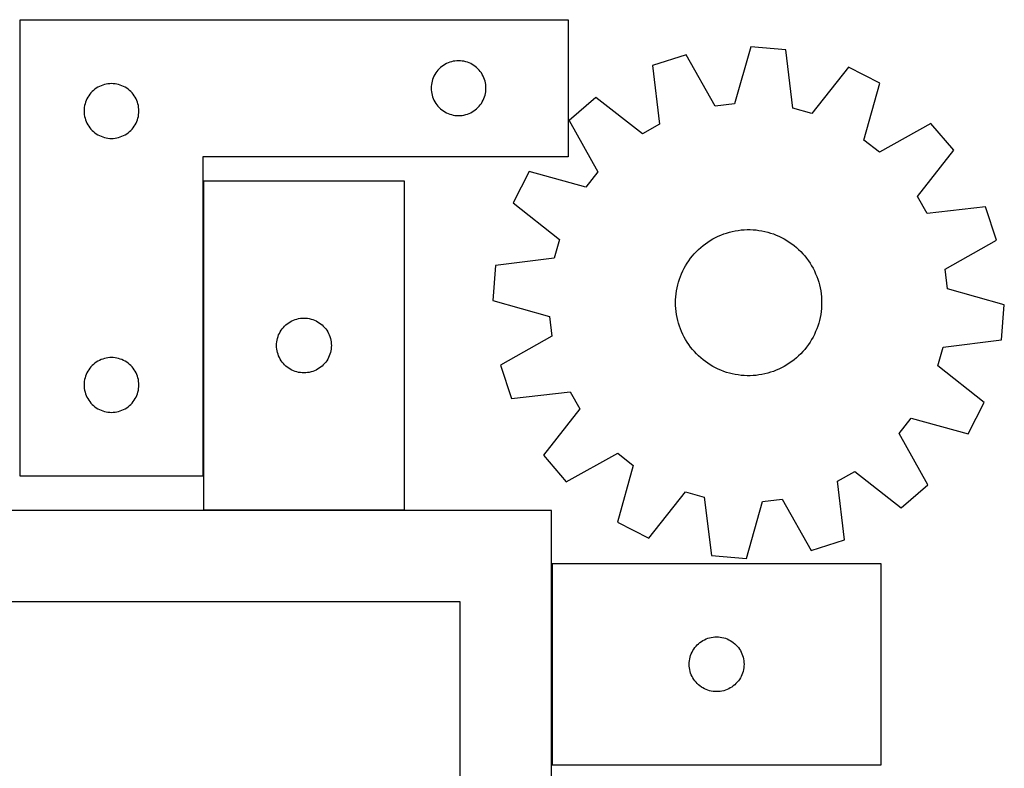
# Model space of a CAD drawing. Header units: millimetres. Extents: x 7 to 1243, y 7 to 2493.
# Tile 20 of 20: x 916 to 1240, y 2247 to 2493. Entities that reach past the tile are written whole.
import ezdxf

# ---------------------------------------------------------------- set-up
doc = ezdxf.new("R2010")
doc.units = ezdxf.units.MM
doc.layers.add('COMMON', color=5, linetype='CONTINUOUS', true_color=0x0000ff)
doc.layers.add('CUT', color=7, linetype='CONTINUOUS', true_color=0x000000)

msp = doc.modelspace()

# ---------------------------------------------------------------- linework, layer by layer
at = {"layer": 'COMMON'}
for p, q in [((916.434254, 2488.346599), (916.434254, 2342.981268)), ((1091.183738, 2314.226385), (1091.183738, 2248.226385))]:
    msp.add_line(p, q, dxfattribs=at)
at = {"layer": 'CUT'}
for p, q in [((916.534254, 2492.981268), (1096.534254, 2492.981268)), ((916.534254, 2342.981268), (916.534254, 2492.981268)), ((1096.534254, 2492.981268), (1096.534254, 2447.981268)), ((1156.480188, 2484.013058), (1151.184365, 2465.374478)), ((1167.982239, 2483.1252), (1156.480188, 2484.013058)), ((1135.248996, 2481.467855), (1124.282717, 2477.886485)), ((1144.800247, 2464.609148), (1135.248996, 2481.467855)), ((1170.354897, 2463.89468), (1167.982239, 2483.1252)), ((1054.600142, 2477.247826), (1054.170293, 2476.845229)), ((1055.055402, 2477.621448), (1054.600142, 2477.247826)), ((1055.534122, 2477.964495), (1055.055402, 2477.621448)), ((1056.034254, 2478.275497), (1055.534122, 2477.964495)), ((1056.553656, 2478.553123), (1056.034254, 2478.275497)), ((1057.090104, 2478.796184), (1056.553656, 2478.553123)), ((1057.641299, 2479.003639), (1057.090104, 2478.796184)), ((1058.204883, 2479.174601), (1057.641299, 2479.003639)), ((1058.778442, 2479.308336), (1058.204883, 2479.174601)), ((1059.359519, 2479.404272), (1058.778442, 2479.308336)), ((1059.945626, 2479.461998), (1059.359519, 2479.404272)), ((1060.534254, 2479.481268), (1059.945626, 2479.461998)), ((1061.122883, 2479.461998), (1060.534254, 2479.481268)), ((1061.70899, 2479.404272), (1061.122883, 2479.461998)), ((1062.290067, 2479.308336), (1061.70899, 2479.404272)), ((1062.863626, 2479.174601), (1062.290067, 2479.308336)), ((1063.42721, 2479.003639), (1062.863626, 2479.174601)), ((1063.978405, 2478.796184), (1063.42721, 2479.003639)), ((1064.514853, 2478.553123), (1063.978405, 2478.796184)), ((1065.034254, 2478.275497), (1064.514853, 2478.553123)), ((1065.534387, 2477.964495), (1065.034254, 2478.275497)), ((1066.013107, 2477.621448), (1065.534387, 2477.964495)), ((1066.468367, 2477.247826), (1066.013107, 2477.621448)), ((1066.898215, 2476.845229), (1066.468367, 2477.247826)), ((1124.282717, 2477.886485), (1126.522691, 2458.640058)), ((1188.571311, 2477.351836), (1176.545932, 2462.158657)), ((1198.858052, 2472.129918), (1188.571311, 2477.351836)), ((1052.4624, 2474.461866), (1052.219339, 2473.925419)), ((1052.740026, 2474.981268), (1052.4624, 2474.461866)), ((1053.051028, 2475.4814), (1052.740026, 2474.981268)), ((1053.394074, 2475.960121), (1053.051028, 2475.4814)), ((1053.767696, 2476.415381), (1053.394074, 2475.960121)), ((1054.170293, 2476.845229), (1053.767696, 2476.415381)), ((1067.300813, 2476.415381), (1066.898215, 2476.845229)), ((1067.674434, 2475.960121), (1067.300813, 2476.415381)), ((1068.017481, 2475.4814), (1067.674434, 2475.960121)), ((1068.328483, 2474.981268), (1068.017481, 2475.4814)), ((1068.606109, 2474.461866), (1068.328483, 2474.981268)), ((1068.84917, 2473.925419), (1068.606109, 2474.461866)), ((942.034254, 2470.775497), (941.534122, 2470.464495)), ((942.553656, 2471.053123), (942.034254, 2470.775497)), ((943.090104, 2471.296184), (942.553656, 2471.053123)), ((943.641299, 2471.503639), (943.090104, 2471.296184)), ((944.204883, 2471.674601), (943.641299, 2471.503639)), ((944.778442, 2471.808336), (944.204883, 2471.674601)), ((945.359519, 2471.904272), (944.778442, 2471.808336)), ((945.945626, 2471.961998), (945.359519, 2471.904272)), ((946.534254, 2471.981268), (945.945626, 2471.961998)), ((947.122883, 2471.961998), (946.534254, 2471.981268)), ((947.70899, 2471.904272), (947.122883, 2471.961998)), ((948.290067, 2471.808336), (947.70899, 2471.904272)), ((948.863626, 2471.674601), (948.290067, 2471.808336)), ((949.42721, 2471.503639), (948.863626, 2471.674601)), ((949.978405, 2471.296184), (949.42721, 2471.503639)), ((950.514853, 2471.053123), (949.978405, 2471.296184)), ((951.034254, 2470.775497), (950.514853, 2471.053123)), ((951.534387, 2470.464495), (951.034254, 2470.775497)), ((1051.553524, 2471.069896), (1051.534254, 2470.481268)), ((1051.611251, 2471.656004), (1051.553524, 2471.069896)), ((1051.707187, 2472.237081), (1051.611251, 2471.656004)), ((1051.840922, 2472.81064), (1051.707187, 2472.237081)), ((1052.011883, 2473.374223), (1051.840922, 2472.81064)), ((1052.219339, 2473.925419), (1052.011883, 2473.374223)), ((1069.056626, 2473.374223), (1068.84917, 2473.925419)), ((1069.227587, 2472.81064), (1069.056626, 2473.374223)), ((1069.361322, 2472.237081), (1069.227587, 2472.81064)), ((1069.457258, 2471.656004), (1069.361322, 2472.237081)), ((1069.514985, 2471.069896), (1069.457258, 2471.656004)), ((1069.534254, 2470.481268), (1069.514985, 2471.069896)), ((1193.690901, 2453.455256), (1198.858052, 2472.129918)), ((939.051028, 2467.9814), (938.740026, 2467.481268)), ((939.394074, 2468.460121), (939.051028, 2467.9814)), ((939.767696, 2468.915381), (939.394074, 2468.460121)), ((940.170293, 2469.345229), (939.767696, 2468.915381)), ((940.600142, 2469.747826), (940.170293, 2469.345229)), ((941.055402, 2470.121448), (940.600142, 2469.747826)), ((941.534122, 2470.464495), (941.055402, 2470.121448)), ((952.013107, 2470.121448), (951.534387, 2470.464495)), ((952.468367, 2469.747826), (952.013107, 2470.121448)), ((952.898215, 2469.345229), (952.468367, 2469.747826)), ((953.300813, 2468.915381), (952.898215, 2469.345229)), ((953.674434, 2468.460121), (953.300813, 2468.915381)), ((954.017481, 2467.9814), (953.674434, 2468.460121)), ((954.328483, 2467.481268), (954.017481, 2467.9814)), ((1051.534254, 2470.481268), (1051.553524, 2469.89264)), ((1051.553524, 2469.89264), (1051.611251, 2469.306532)), ((1051.611251, 2469.306532), (1051.707187, 2468.725455)), ((1051.707187, 2468.725455), (1051.840922, 2468.151897)), ((1051.840922, 2468.151897), (1052.011883, 2467.588313)), ((1052.011883, 2467.588313), (1052.219339, 2467.037117)), ((1068.84917, 2467.037117), (1069.056626, 2467.588313)), ((1069.056626, 2467.588313), (1069.227587, 2468.151897)), ((1069.227587, 2468.151897), (1069.361322, 2468.725455)), ((1069.361322, 2468.725455), (1069.457258, 2469.306532)), ((1069.457258, 2469.306532), (1069.514985, 2469.89264)), ((1069.514985, 2469.89264), (1069.534254, 2470.481268)), ((937.707187, 2464.737081), (937.611251, 2464.156004)), ((937.840922, 2465.31064), (937.707187, 2464.737081)), ((938.011883, 2465.874223), (937.840922, 2465.31064)), ((938.219339, 2466.425419), (938.011883, 2465.874223)), ((938.4624, 2466.961866), (938.219339, 2466.425419)), ((938.740026, 2467.481268), (938.4624, 2466.961866)), ((954.606109, 2466.961866), (954.328483, 2467.481268)), ((954.84917, 2466.425419), (954.606109, 2466.961866)), ((955.056626, 2465.874223), (954.84917, 2466.425419)), ((955.227587, 2465.31064), (955.056626, 2465.874223)), ((955.361322, 2464.737081), (955.227587, 2465.31064)), ((955.457258, 2464.156004), (955.361322, 2464.737081)), ((1052.219339, 2467.037117), (1052.4624, 2466.50067)), ((1052.4624, 2466.50067), (1052.740026, 2465.981268)), ((1052.740026, 2465.981268), (1053.051028, 2465.481136)), ((1053.051028, 2465.481136), (1053.394074, 2465.002415)), ((1053.394074, 2465.002415), (1053.767696, 2464.547156)), ((1053.767696, 2464.547156), (1054.170293, 2464.117307)), ((1066.898215, 2464.117307), (1067.300813, 2464.547156)), ((1067.300813, 2464.547156), (1067.674434, 2465.002415)), ((1067.674434, 2465.002415), (1068.017481, 2465.481136)), ((1068.017481, 2465.481136), (1068.328483, 2465.981268)), ((1068.328483, 2465.981268), (1068.606109, 2466.50067)), ((1068.606109, 2466.50067), (1068.84917, 2467.037117)), ((1105.64166, 2467.410197), (1096.880671, 2459.90483)), ((1120.917414, 2455.489889), (1105.64166, 2467.410197)), ((1151.184365, 2465.374478), (1144.800247, 2464.609148)), ((937.553524, 2463.569896), (937.534254, 2462.981268)), ((937.534254, 2462.981268), (937.553524, 2462.39264)), ((937.611251, 2464.156004), (937.553524, 2463.569896)), ((937.553524, 2462.39264), (937.611251, 2461.806532)), ((937.611251, 2461.806532), (937.707187, 2461.225455)), ((937.707187, 2461.225455), (937.840922, 2460.651897)), ((955.227587, 2460.651897), (955.361322, 2461.225455)), ((955.361322, 2461.225455), (955.457258, 2461.806532)), ((955.514985, 2463.569896), (955.457258, 2464.156004)), ((955.457258, 2461.806532), (955.514985, 2462.39264)), ((955.534254, 2462.981268), (955.514985, 2463.569896)), ((955.514985, 2462.39264), (955.534254, 2462.981268)), ((1054.170293, 2464.117307), (1054.600142, 2463.71471)), ((1054.600142, 2463.71471), (1055.055402, 2463.341088)), ((1055.055402, 2463.341088), (1055.534122, 2462.998042)), ((1055.534122, 2462.998042), (1056.034254, 2462.68704)), ((1056.034254, 2462.68704), (1056.553656, 2462.409413)), ((1056.553656, 2462.409413), (1057.090104, 2462.166352)), ((1057.090104, 2462.166352), (1057.641299, 2461.958897)), ((1057.641299, 2461.958897), (1058.204883, 2461.787936)), ((1058.204883, 2461.787936), (1058.778442, 2461.654201)), ((1058.778442, 2461.654201), (1059.359519, 2461.558264)), ((1059.359519, 2461.558264), (1059.945626, 2461.500538)), ((1059.945626, 2461.500538), (1060.534254, 2461.481268)), ((1060.534254, 2461.481268), (1061.122883, 2461.500538)), ((1061.122883, 2461.500538), (1061.70899, 2461.558264)), ((1061.70899, 2461.558264), (1062.290067, 2461.654201)), ((1062.290067, 2461.654201), (1062.863626, 2461.787936)), ((1062.863626, 2461.787936), (1063.42721, 2461.958897)), ((1063.42721, 2461.958897), (1063.978405, 2462.166352)), ((1063.978405, 2462.166352), (1064.514853, 2462.409413)), ((1064.514853, 2462.409413), (1065.034254, 2462.68704)), ((1065.034254, 2462.68704), (1065.534387, 2462.998042)), ((1065.534387, 2462.998042), (1066.013107, 2463.341088)), ((1066.013107, 2463.341088), (1066.468367, 2463.71471)), ((1066.468367, 2463.71471), (1066.898215, 2464.117307)), ((1176.545932, 2462.158657), (1170.354897, 2463.89468)), ((937.840922, 2460.651897), (938.011883, 2460.088313)), ((938.011883, 2460.088313), (938.219339, 2459.537117)), ((938.219339, 2459.537117), (938.4624, 2459.00067)), ((938.4624, 2459.00067), (938.740026, 2458.481268)), ((938.740026, 2458.481268), (939.051028, 2457.981136)), ((939.051028, 2457.981136), (939.394074, 2457.502415)), ((953.674434, 2457.502415), (954.017481, 2457.981136)), ((954.017481, 2457.981136), (954.328483, 2458.481268)), ((954.328483, 2458.481268), (954.606109, 2459.00067)), ((954.606109, 2459.00067), (954.84917, 2459.537117)), ((954.84917, 2459.537117), (955.056626, 2460.088313)), ((955.056626, 2460.088313), (955.227587, 2460.651897)), ((1096.880671, 2459.90483), (1106.315425, 2442.980651)), ((1126.522691, 2458.640058), (1120.917414, 2455.489889)), ((1215.670503, 2458.916928), (1198.746324, 2449.482174)), ((1223.17587, 2450.155939), (1215.670503, 2458.916928)), ((939.394074, 2457.502415), (939.767696, 2457.047156)), ((939.767696, 2457.047156), (940.170293, 2456.617307)), ((940.170293, 2456.617307), (940.600142, 2456.21471)), ((940.600142, 2456.21471), (941.055402, 2455.841088)), ((941.055402, 2455.841088), (941.534122, 2455.498042)), ((941.534122, 2455.498042), (942.034254, 2455.18704)), ((942.034254, 2455.18704), (942.553656, 2454.909413)), ((942.553656, 2454.909413), (943.090104, 2454.666352)), ((943.090104, 2454.666352), (943.641299, 2454.458897)), ((949.42721, 2454.458897), (949.978405, 2454.666352)), ((949.978405, 2454.666352), (950.514853, 2454.909413)), ((950.514853, 2454.909413), (951.034254, 2455.18704)), ((951.034254, 2455.18704), (951.534387, 2455.498042)), ((951.534387, 2455.498042), (952.013107, 2455.841088)), ((952.013107, 2455.841088), (952.468367, 2456.21471)), ((952.468367, 2456.21471), (952.898215, 2456.617307)), ((952.898215, 2456.617307), (953.300813, 2457.047156)), ((953.300813, 2457.047156), (953.674434, 2457.502415)), ((943.641299, 2454.458897), (944.204883, 2454.287936)), ((944.204883, 2454.287936), (944.778442, 2454.154201)), ((944.778442, 2454.154201), (945.359519, 2454.058264)), ((945.359519, 2454.058264), (945.945626, 2454.000538)), ((945.945626, 2454.000538), (946.534254, 2453.981268)), ((946.534254, 2453.981268), (947.122883, 2454.000538)), ((947.122883, 2454.000538), (947.70899, 2454.058264)), ((947.70899, 2454.058264), (948.290067, 2454.154201)), ((948.290067, 2454.154201), (948.863626, 2454.287936)), ((948.863626, 2454.287936), (949.42721, 2454.458897)), ((1198.746324, 2449.482174), (1193.690901, 2453.455256)), ((1211.255562, 2434.880185), (1223.17587, 2450.155939)), ((1096.534254, 2447.981268), (976.534254, 2447.981268)), ((976.534254, 2447.981268), (976.534254, 2342.981268)), ((1083.667682, 2443.092379), (1078.445763, 2432.805638)), ((1102.342343, 2437.925227), (1083.667682, 2443.092379)), ((1106.315425, 2442.980651), (1102.342343, 2437.925227)), ((1042.749649, 2439.955631), (976.749649, 2439.955631)), ((976.749649, 2439.955631), (976.749649, 2331.955631)), ((1042.749649, 2331.955631), (1042.749649, 2439.955631)), ((1078.445763, 2432.805638), (1093.638942, 2420.780259)), ((1214.405731, 2429.274909), (1211.255562, 2434.880185)), ((1233.652158, 2431.514882), (1214.405731, 2429.274909)), ((1237.233528, 2420.548604), (1233.652158, 2431.514882)), ((1145.809519, 2421.846146), (1146.70824, 2422.234727)), ((1146.70824, 2422.234727), (1147.622063, 2422.586328)), ((1147.622063, 2422.586328), (1148.549467, 2422.900362)), ((1148.549467, 2422.900362), (1149.488908, 2423.176308)), ((1149.488908, 2423.176308), (1150.438822, 2423.413705)), ((1150.438822, 2423.413705), (1151.39763, 2423.612159)), ((1151.39763, 2423.612159), (1152.363733, 2423.77134)), ((1152.363733, 2423.77134), (1153.335526, 2423.890982)), ((1153.335526, 2423.890982), (1154.31139, 2423.970887)), ((1154.31139, 2423.970887), (1155.289701, 2424.010921)), ((1155.289701, 2424.010921), (1156.268831, 2424.011018)), ((1156.268831, 2424.011018), (1157.24715, 2423.971177)), ((1157.24715, 2423.971177), (1158.223029, 2423.891465)), ((1158.223029, 2423.891465), (1159.194846, 2423.772015)), ((1159.194846, 2423.772015), (1160.160981, 2423.613025)), ((1160.160981, 2423.613025), (1161.119827, 2423.41476)), ((1161.119827, 2423.41476), (1162.069789, 2423.177551)), ((1162.069789, 2423.177551), (1163.009284, 2422.901791)), ((1163.009284, 2422.901791), (1163.93675, 2422.58794)), ((1163.93675, 2422.58794), (1164.850642, 2422.23652)), ((1164.850642, 2422.23652), (1165.74944, 2421.848116)), ((1093.638942, 2420.780259), (1091.902919, 2414.589224)), ((1140.816027, 2418.77844), (1141.593777, 2419.373252)), ((1141.593777, 2419.373252), (1142.39514, 2419.935846)), ((1142.39514, 2419.935846), (1143.218784, 2420.465285)), ((1143.218784, 2420.465285), (1144.063338, 2420.960688)), ((1144.063338, 2420.960688), (1144.927396, 2421.42123)), ((1144.927396, 2421.42123), (1145.809519, 2421.846146)), ((1165.74944, 2421.848116), (1166.631647, 2421.423374)), ((1166.631647, 2421.423374), (1167.495796, 2420.963003)), ((1167.495796, 2420.963003), (1168.340448, 2420.467766)), ((1168.340448, 2420.467766), (1169.164196, 2419.93849)), ((1169.164196, 2419.93849), (1169.965671, 2419.376055)), ((1169.965671, 2419.376055), (1170.743538, 2418.781397)), ((1220.374821, 2410.997352), (1237.233528, 2420.548604)), ((1137.325308, 2415.357539), (1137.966429, 2416.097579)), ((1137.966429, 2416.097579), (1138.637201, 2416.810853)), ((1138.637201, 2416.810853), (1139.336508, 2417.496174)), ((1139.336508, 2417.496174), (1140.063187, 2418.1524)), ((1140.063187, 2418.1524), (1140.816027, 2418.77844)), ((1170.743538, 2418.781397), (1171.496502, 2418.155505)), ((1171.496502, 2418.155505), (1172.22331, 2417.499423)), ((1172.22331, 2417.499423), (1172.922753, 2416.81424)), ((1172.922753, 2416.81424), (1173.593666, 2416.101099)), ((1173.593666, 2416.101099), (1174.234933, 2415.361185)), ((1091.902919, 2414.589224), (1072.672399, 2412.216566)), ((1135.077907, 2412.154974), (1135.59027, 2412.989348)), ((1135.59027, 2412.989348), (1136.136239, 2413.802129)), ((1136.136239, 2413.802129), (1136.714906, 2414.591964)), ((1136.714906, 2414.591964), (1137.325308, 2415.357539)), ((1174.234933, 2415.361185), (1174.845486, 2414.595731)), ((1174.845486, 2414.595731), (1175.424309, 2413.80601)), ((1175.424309, 2413.80601), (1175.970439, 2412.993337)), ((1175.970439, 2412.993337), (1176.482967, 2412.159065)), ((1072.672399, 2412.216566), (1071.784541, 2400.714515)), ((1133.380709, 2408.629815), (1133.750698, 2409.536349)), ((1133.750698, 2409.536349), (1134.157355, 2410.427037)), ((1134.157355, 2410.427037), (1134.600004, 2411.300396)), ((1134.600004, 2411.300396), (1135.077907, 2412.154974)), ((1176.482967, 2412.159065), (1176.961039, 2411.304581)), ((1176.961039, 2411.304581), (1177.40386, 2410.431309)), ((1177.40386, 2410.431309), (1177.810693, 2409.540701)), ((1177.810693, 2409.540701), (1178.180861, 2408.634241)), ((1221.140151, 2404.613234), (1220.374821, 2410.997352)), ((1132.496599, 2405.830344), (1132.753137, 2406.77527)), ((1132.753137, 2406.77527), (1133.048004, 2407.708944)), ((1133.048004, 2407.708944), (1133.380709, 2408.629815)), ((1178.180861, 2408.634241), (1178.513748, 2407.713436)), ((1178.513748, 2407.713436), (1178.8088, 2406.779819)), ((1178.8088, 2406.779819), (1179.065524, 2405.834945)), ((1131.861301, 2401.969823), (1131.960903, 2402.943873)), ((1131.960903, 2402.943873), (1132.100152, 2403.913051)), ((1132.100152, 2403.913051), (1132.278816, 2404.875742)), ((1132.278816, 2404.875742), (1132.496599, 2405.830344)), ((1179.065524, 2405.834945), (1179.283496, 2404.880386)), ((1179.283496, 2404.880386), (1179.46235, 2403.91773)), ((1179.46235, 2403.91773), (1179.601791, 2402.94858)), ((1179.601791, 2402.94858), (1179.701585, 2401.974549)), ((1239.778732, 2399.317411), (1221.140151, 2404.613234)), ((1071.784541, 2400.714515), (1090.423121, 2395.418692)), ((1131.781636, 2400.013592), (1131.801512, 2400.99252)), ((1131.801706, 2399.034668), (1131.781636, 2400.013592)), ((1131.801512, 2400.99252), (1131.861301, 2401.969823)), ((1179.701585, 2401.974549), (1179.761567, 2400.997258)), ((1179.761567, 2400.997258), (1179.781636, 2400.018334)), ((1179.781636, 2400.018334), (1179.76176, 2399.039406)), ((1131.861688, 2398.057377), (1131.801706, 2399.034668)), ((1131.961482, 2397.083346), (1131.861688, 2398.057377)), ((1132.100922, 2396.114196), (1131.961482, 2397.083346)), ((1179.60237, 2397.088053), (1179.463121, 2396.118875)), ((1179.701971, 2398.062103), (1179.60237, 2397.088053)), ((1179.76176, 2399.039406), (1179.701971, 2398.062103)), ((1238.890873, 2387.81536), (1239.778732, 2399.317411)), ((1004.270796, 2393.095811), (1004.749517, 2393.438857)), ((1004.749517, 2393.438857), (1005.249649, 2393.749859)), ((1005.249649, 2393.749859), (1005.769051, 2394.027485)), ((1005.769051, 2394.027485), (1006.305498, 2394.270546)), ((1006.305498, 2394.270546), (1006.856694, 2394.478002)), ((1006.856694, 2394.478002), (1007.420278, 2394.648963)), ((1007.420278, 2394.648963), (1007.993836, 2394.782698)), ((1007.993836, 2394.782698), (1008.574914, 2394.878634)), ((1008.574914, 2394.878634), (1009.161021, 2394.936361)), ((1009.161021, 2394.936361), (1009.749649, 2394.955631)), ((1009.749649, 2394.955631), (1010.338277, 2394.936361)), ((1010.338277, 2394.936361), (1010.924385, 2394.878634)), ((1010.924385, 2394.878634), (1011.505462, 2394.782698)), ((1011.505462, 2394.782698), (1012.079021, 2394.648963)), ((1012.079021, 2394.648963), (1012.642604, 2394.478002)), ((1012.642604, 2394.478002), (1013.1938, 2394.270546)), ((1013.1938, 2394.270546), (1013.730247, 2394.027485)), ((1013.730247, 2394.027485), (1014.249649, 2393.749859)), ((1014.249649, 2393.749859), (1014.749781, 2393.438857)), ((1014.749781, 2393.438857), (1015.228502, 2393.095811)), ((1090.423121, 2395.418692), (1091.188452, 2389.034574)), ((1132.279777, 2395.151541), (1132.100922, 2396.114196)), ((1132.497748, 2394.196981), (1132.279777, 2395.151541)), ((1132.754473, 2393.252107), (1132.497748, 2394.196981)), ((1133.049524, 2392.31849), (1132.754473, 2393.252107)), ((1178.810135, 2393.256657), (1178.515269, 2392.322982)), ((1179.066674, 2394.201582), (1178.810135, 2393.256657)), ((1179.284456, 2395.156184), (1179.066674, 2394.201582)), ((1179.463121, 2396.118875), (1179.284456, 2395.156184)), ((1001.434733, 2389.399782), (1001.677795, 2389.936229)), ((1001.677795, 2389.936229), (1001.955421, 2390.455631)), ((1001.955421, 2390.455631), (1002.266423, 2390.955763)), ((1002.266423, 2390.955763), (1002.609469, 2391.434483)), ((1002.609469, 2391.434483), (1002.983091, 2391.889743)), ((1002.983091, 2391.889743), (1003.385688, 2392.319592)), ((1003.385688, 2392.319592), (1003.815537, 2392.722189)), ((1003.815537, 2392.722189), (1004.270796, 2393.095811)), ((1015.228502, 2393.095811), (1015.683762, 2392.722189)), ((1015.683762, 2392.722189), (1016.11361, 2392.319592)), ((1016.11361, 2392.319592), (1016.516208, 2391.889743)), ((1016.516208, 2391.889743), (1016.889829, 2391.434483)), ((1016.889829, 2391.434483), (1017.232876, 2390.955763)), ((1017.232876, 2390.955763), (1017.543878, 2390.455631)), ((1017.543878, 2390.455631), (1017.821504, 2389.936229)), ((1017.821504, 2389.936229), (1018.064565, 2389.399782)), ((1133.382411, 2391.397685), (1133.049524, 2392.31849)), ((1133.752579, 2390.491225), (1133.382411, 2391.397685)), ((1134.159412, 2389.600617), (1133.752579, 2390.491225)), ((1177.812575, 2390.495577), (1177.405918, 2389.60489)), ((1178.182564, 2391.402111), (1177.812575, 2390.495577)), ((1178.515269, 2392.322982), (1178.182564, 2391.402111)), ((1000.768919, 2386.544259), (1000.826646, 2387.130366)), ((1000.826646, 2387.130366), (1000.922582, 2387.711444)), ((1000.922582, 2387.711444), (1001.056317, 2388.285002)), ((1001.056317, 2388.285002), (1001.227278, 2388.848586)), ((1001.227278, 2388.848586), (1001.434733, 2389.399782)), ((1018.064565, 2389.399782), (1018.27202, 2388.848586)), ((1018.27202, 2388.848586), (1018.442982, 2388.285002)), ((1018.442982, 2388.285002), (1018.576717, 2387.711444)), ((1018.576717, 2387.711444), (1018.672653, 2387.130366)), ((1018.672653, 2387.130366), (1018.73038, 2386.544259)), ((1091.188452, 2389.034574), (1074.329745, 2379.483322)), ((1134.602234, 2388.727345), (1134.159412, 2389.600617)), ((1135.080306, 2387.872861), (1134.602234, 2388.727345)), ((1135.592833, 2387.038589), (1135.080306, 2387.872861)), ((1136.138963, 2386.225916), (1135.592833, 2387.038589)), ((1175.973003, 2387.042578), (1175.427033, 2386.229797)), ((1176.485366, 2387.876952), (1175.973003, 2387.042578)), ((1176.963269, 2388.73153), (1176.485366, 2387.876952)), ((1177.405918, 2389.60489), (1176.963269, 2388.73153)), ((1219.660353, 2385.442702), (1238.890873, 2387.81536)), ((1000.749649, 2385.955631), (1000.768919, 2386.544259)), ((1000.768919, 2385.367002), (1000.749649, 2385.955631)), ((1000.826646, 2384.780895), (1000.768919, 2385.367002)), ((1000.922582, 2384.199818), (1000.826646, 2384.780895)), ((1001.056317, 2383.626259), (1000.922582, 2384.199818)), ((1001.227278, 2383.062675), (1001.056317, 2383.626259)), ((1018.442982, 2383.626259), (1018.27202, 2383.062675)), ((1018.576717, 2384.199818), (1018.442982, 2383.626259)), ((1018.672653, 2384.780895), (1018.576717, 2384.199818)), ((1018.73038, 2385.367002), (1018.672653, 2384.780895)), ((1018.73038, 2386.544259), (1018.749649, 2385.955631)), ((1018.749649, 2385.955631), (1018.73038, 2385.367002)), ((1136.717786, 2385.436195), (1136.138963, 2386.225916)), ((1137.32834, 2384.670741), (1136.717786, 2385.436195)), ((1137.969606, 2383.930827), (1137.32834, 2384.670741)), ((1138.640519, 2383.217686), (1137.969606, 2383.930827)), ((1173.596844, 2383.934347), (1172.926072, 2383.221073)), ((1174.237965, 2384.674387), (1173.596844, 2383.934347)), ((1174.848366, 2385.439962), (1174.237965, 2384.674387)), ((1175.427033, 2386.229797), (1174.848366, 2385.439962)), ((1217.92433, 2379.251667), (1219.660353, 2385.442702)), ((941.534122, 2380.464495), (941.055402, 2380.121448)), ((942.034254, 2380.775497), (941.534122, 2380.464495)), ((942.553656, 2381.053123), (942.034254, 2380.775497)), ((943.090104, 2381.296184), (942.553656, 2381.053123)), ((943.641299, 2381.503639), (943.090104, 2381.296184)), ((944.204883, 2381.674601), (943.641299, 2381.503639)), ((944.778442, 2381.808336), (944.204883, 2381.674601)), ((945.359519, 2381.904272), (944.778442, 2381.808336)), ((945.945626, 2381.961998), (945.359519, 2381.904272)), ((946.534254, 2381.981268), (945.945626, 2381.961998)), ((947.122883, 2381.961998), (946.534254, 2381.981268)), ((947.70899, 2381.904272), (947.122883, 2381.961998)), ((948.290067, 2381.808336), (947.70899, 2381.904272)), ((948.863626, 2381.674601), (948.290067, 2381.808336)), ((949.42721, 2381.503639), (948.863626, 2381.674601)), ((949.978405, 2381.296184), (949.42721, 2381.503639)), ((950.514853, 2381.053123), (949.978405, 2381.296184)), ((951.034254, 2380.775497), (950.514853, 2381.053123)), ((951.534387, 2380.464495), (951.034254, 2380.775497)), ((952.013107, 2380.121448), (951.534387, 2380.464495)), ((1001.434733, 2382.51148), (1001.227278, 2383.062675)), ((1001.677795, 2381.975032), (1001.434733, 2382.51148)), ((1001.955421, 2381.455631), (1001.677795, 2381.975032)), ((1002.266423, 2380.955499), (1001.955421, 2381.455631)), ((1002.609469, 2380.476778), (1002.266423, 2380.955499)), ((1002.983091, 2380.021518), (1002.609469, 2380.476778)), ((1016.889829, 2380.476778), (1016.516208, 2380.021518)), ((1017.232876, 2380.955499), (1016.889829, 2380.476778)), ((1017.543878, 2381.455631), (1017.232876, 2380.955499)), ((1017.821504, 2381.975032), (1017.543878, 2381.455631)), ((1018.064565, 2382.51148), (1017.821504, 2381.975032)), ((1018.27202, 2383.062675), (1018.064565, 2382.51148)), ((1139.339962, 2382.532504), (1138.640519, 2383.217686)), ((1140.066771, 2381.876421), (1139.339962, 2382.532504)), ((1140.819735, 2381.250529), (1140.066771, 2381.876421)), ((1141.597602, 2380.655871), (1140.819735, 2381.250529)), ((1142.399076, 2380.093436), (1141.597602, 2380.655871)), ((1169.969496, 2380.658674), (1169.168132, 2380.09608)), ((1170.747245, 2381.253486), (1169.969496, 2380.658674)), ((1171.500086, 2381.879526), (1170.747245, 2381.253486)), ((1172.226764, 2382.535752), (1171.500086, 2381.879526)), ((1172.926072, 2383.221073), (1172.226764, 2382.535752)), ((938.4624, 2376.961866), (938.219339, 2376.425419)), ((938.740026, 2377.481268), (938.4624, 2376.961866)), ((939.051028, 2377.9814), (938.740026, 2377.481268)), ((939.394074, 2378.460121), (939.051028, 2377.9814)), ((939.767696, 2378.915381), (939.394074, 2378.460121)), ((940.170293, 2379.345229), (939.767696, 2378.915381)), ((940.600142, 2379.747826), (940.170293, 2379.345229)), ((941.055402, 2380.121448), (940.600142, 2379.747826)), ((952.468367, 2379.747826), (952.013107, 2380.121448)), ((952.898215, 2379.345229), (952.468367, 2379.747826)), ((953.300813, 2378.915381), (952.898215, 2379.345229)), ((953.674434, 2378.460121), (953.300813, 2378.915381)), ((954.017481, 2377.9814), (953.674434, 2378.460121)), ((954.328483, 2377.481268), (954.017481, 2377.9814)), ((954.606109, 2376.961866), (954.328483, 2377.481268)), ((954.84917, 2376.425419), (954.606109, 2376.961866)), ((1003.385688, 2379.59167), (1002.983091, 2380.021518)), ((1003.815537, 2379.189072), (1003.385688, 2379.59167)), ((1004.270796, 2378.815451), (1003.815537, 2379.189072)), ((1004.749517, 2378.472404), (1004.270796, 2378.815451)), ((1005.249649, 2378.161402), (1004.749517, 2378.472404)), ((1005.769051, 2377.883776), (1005.249649, 2378.161402)), ((1006.305498, 2377.640715), (1005.769051, 2377.883776)), ((1006.856694, 2377.433259), (1006.305498, 2377.640715)), ((1007.420278, 2377.262298), (1006.856694, 2377.433259)), ((1007.993836, 2377.128563), (1007.420278, 2377.262298)), ((1008.574914, 2377.032627), (1007.993836, 2377.128563)), ((1009.161021, 2376.9749), (1008.574914, 2377.032627)), ((1009.749649, 2376.955631), (1009.161021, 2376.9749)), ((1010.338277, 2376.9749), (1009.749649, 2376.955631)), ((1010.924385, 2377.032627), (1010.338277, 2376.9749)), ((1011.505462, 2377.128563), (1010.924385, 2377.032627)), ((1012.079021, 2377.262298), (1011.505462, 2377.128563)), ((1012.642604, 2377.433259), (1012.079021, 2377.262298)), ((1013.1938, 2377.640715), (1012.642604, 2377.433259)), ((1013.730247, 2377.883776), (1013.1938, 2377.640715)), ((1014.249649, 2378.161402), (1013.730247, 2377.883776)), ((1014.749781, 2378.472404), (1014.249649, 2378.161402)), ((1015.228502, 2378.815451), (1014.749781, 2378.472404)), ((1015.683762, 2379.189072), (1015.228502, 2378.815451)), ((1016.11361, 2379.59167), (1015.683762, 2379.189072)), ((1016.516208, 2380.021518), (1016.11361, 2379.59167)), ((1074.329745, 2379.483322), (1077.911115, 2368.517044)), ((1143.222825, 2379.56416), (1142.399076, 2380.093436)), ((1144.067477, 2379.068924), (1143.222825, 2379.56416)), ((1144.931625, 2378.608552), (1144.067477, 2379.068924)), ((1145.813833, 2378.18381), (1144.931625, 2378.608552)), ((1146.712631, 2377.795406), (1145.813833, 2378.18381)), ((1147.626523, 2377.443987), (1146.712631, 2377.795406)), ((1148.553989, 2377.130135), (1147.626523, 2377.443987)), ((1149.493484, 2376.854375), (1148.553989, 2377.130135)), ((1163.013806, 2377.131564), (1162.074365, 2376.855618)), ((1163.941209, 2377.445598), (1163.013806, 2377.131564)), ((1164.855032, 2377.797199), (1163.941209, 2377.445598)), ((1165.753753, 2378.18578), (1164.855032, 2377.797199)), ((1166.635877, 2378.610696), (1165.753753, 2378.18578)), ((1167.499934, 2379.071238), (1166.635877, 2378.610696)), ((1168.344488, 2379.566641), (1167.499934, 2379.071238)), ((1169.168132, 2380.09608), (1168.344488, 2379.566641)), ((1233.117509, 2367.226288), (1217.92433, 2379.251667)), ((937.611251, 2374.156004), (937.553524, 2373.569896)), ((937.707187, 2374.737081), (937.611251, 2374.156004)), ((937.840922, 2375.31064), (937.707187, 2374.737081)), ((938.011883, 2375.874223), (937.840922, 2375.31064)), ((938.219339, 2376.425419), (938.011883, 2375.874223)), ((955.056626, 2375.874223), (954.84917, 2376.425419)), ((955.227587, 2375.31064), (955.056626, 2375.874223)), ((955.361322, 2374.737081), (955.227587, 2375.31064)), ((955.457258, 2374.156004), (955.361322, 2374.737081)), ((955.514985, 2373.569896), (955.457258, 2374.156004)), ((1150.443445, 2376.617166), (1149.493484, 2376.854375)), ((1151.402292, 2376.418901), (1150.443445, 2376.617166)), ((1152.368427, 2376.259911), (1151.402292, 2376.418901)), ((1153.340243, 2376.140461), (1152.368427, 2376.259911)), ((1154.316123, 2376.060749), (1153.340243, 2376.140461)), ((1155.294442, 2376.020909), (1154.316123, 2376.060749)), ((1156.273572, 2376.021005), (1155.294442, 2376.020909)), ((1157.251883, 2376.061039), (1156.273572, 2376.021005)), ((1158.227747, 2376.140944), (1157.251883, 2376.061039)), ((1159.199539, 2376.260586), (1158.227747, 2376.140944)), ((1160.165643, 2376.419767), (1159.199539, 2376.260586)), ((1161.12445, 2376.618221), (1160.165643, 2376.419767)), ((1162.074365, 2376.855618), (1161.12445, 2376.618221)), ((937.553524, 2373.569896), (937.534254, 2372.981268)), ((937.534254, 2372.981268), (937.553524, 2372.39264)), ((937.553524, 2372.39264), (937.611251, 2371.806532)), ((937.611251, 2371.806532), (937.707187, 2371.225455)), ((937.707187, 2371.225455), (937.840922, 2370.651897)), ((937.840922, 2370.651897), (938.011883, 2370.088313)), ((955.056626, 2370.088313), (955.227587, 2370.651897)), ((955.227587, 2370.651897), (955.361322, 2371.225455)), ((955.361322, 2371.225455), (955.457258, 2371.806532)), ((955.457258, 2371.806532), (955.514985, 2372.39264)), ((955.534254, 2372.981268), (955.514985, 2373.569896)), ((955.514985, 2372.39264), (955.534254, 2372.981268)), ((1077.911115, 2368.517044), (1097.157541, 2370.757017)), ((1097.157541, 2370.757017), (1100.307711, 2365.151741)), ((938.011883, 2370.088313), (938.219339, 2369.537117)), ((938.219339, 2369.537117), (938.4624, 2369.00067)), ((938.4624, 2369.00067), (938.740026, 2368.481268)), ((938.740026, 2368.481268), (939.051028, 2367.981136)), ((939.051028, 2367.981136), (939.394074, 2367.502415)), ((939.394074, 2367.502415), (939.767696, 2367.047156)), ((953.300813, 2367.047156), (953.674434, 2367.502415)), ((953.674434, 2367.502415), (954.017481, 2367.981136)), ((954.017481, 2367.981136), (954.328483, 2368.481268)), ((954.328483, 2368.481268), (954.606109, 2369.00067)), ((954.606109, 2369.00067), (954.84917, 2369.537117)), ((954.84917, 2369.537117), (955.056626, 2370.088313)), ((939.767696, 2367.047156), (940.170293, 2366.617307)), ((940.170293, 2366.617307), (940.600142, 2366.21471)), ((940.600142, 2366.21471), (941.055402, 2365.841088)), ((941.055402, 2365.841088), (941.534122, 2365.498042)), ((941.534122, 2365.498042), (942.034254, 2365.18704)), ((942.034254, 2365.18704), (942.553656, 2364.909413)), ((942.553656, 2364.909413), (943.090104, 2364.666352)), ((943.090104, 2364.666352), (943.641299, 2364.458897)), ((943.641299, 2364.458897), (944.204883, 2364.287936)), ((944.204883, 2364.287936), (944.778442, 2364.154201)), ((944.778442, 2364.154201), (945.359519, 2364.058264)), ((945.359519, 2364.058264), (945.945626, 2364.000538)), ((947.122883, 2364.000538), (947.70899, 2364.058264)), ((947.70899, 2364.058264), (948.290067, 2364.154201)), ((948.290067, 2364.154201), (948.863626, 2364.287936)), ((948.863626, 2364.287936), (949.42721, 2364.458897)), ((949.42721, 2364.458897), (949.978405, 2364.666352)), ((949.978405, 2364.666352), (950.514853, 2364.909413)), ((950.514853, 2364.909413), (951.034254, 2365.18704)), ((951.034254, 2365.18704), (951.534387, 2365.498042)), ((951.534387, 2365.498042), (952.013107, 2365.841088)), ((952.013107, 2365.841088), (952.468367, 2366.21471)), ((952.468367, 2366.21471), (952.898215, 2366.617307)), ((952.898215, 2366.617307), (953.300813, 2367.047156)), ((1100.307711, 2365.151741), (1088.387402, 2349.875987)), ((1227.895591, 2356.939548), (1233.117509, 2367.226288)), ((945.945626, 2364.000538), (946.534254, 2363.981268)), ((946.534254, 2363.981268), (947.122883, 2364.000538)), ((1205.247847, 2357.051276), (1209.22093, 2362.106699)), ((1209.22093, 2362.106699), (1227.895591, 2356.939548)), ((1214.682601, 2340.127096), (1205.247847, 2357.051276)), ((1088.387402, 2349.875987), (1095.89277, 2341.114998)), ((1095.89277, 2341.114998), (1112.816949, 2350.549752)), ((1112.816949, 2350.549752), (1117.872372, 2346.57667)), ((1117.872372, 2346.57667), (1112.705221, 2327.902009)), ((976.534254, 2342.981268), (916.534254, 2342.981268)), ((1185.040582, 2341.391868), (1190.645858, 2344.542037)), ((1187.280555, 2322.145442), (1185.040582, 2341.391868)), ((1190.645858, 2344.542037), (1205.921612, 2332.621729)), ((1205.921612, 2332.621729), (1214.682601, 2340.127096)), ((1122.991962, 2322.68009), (1135.01734, 2337.873269)), ((1135.01734, 2337.873269), (1141.208375, 2336.137246)), ((1141.208375, 2336.137246), (1143.581033, 2316.906726)), ((1160.378908, 2334.657448), (1166.763025, 2335.422778)), ((1166.763025, 2335.422778), (1176.314277, 2318.564071)), ((1091.083738, 2331.730531), (821.083738, 2331.730531)), ((976.749649, 2331.955631), (1042.749649, 2331.955631)), ((1091.083738, 2121.730531), (1091.083738, 2331.730531)), ((1155.083084, 2316.018868), (1160.378908, 2334.657448)), ((1112.705221, 2327.902009), (1122.991962, 2322.68009)), ((1176.314277, 2318.564071), (1187.280555, 2322.145442)), ((1143.581033, 2316.906726), (1155.083084, 2316.018868)), ((1199.283739, 2314.226385), (1091.283739, 2314.226385)), ((1091.283739, 2314.226385), (1091.283739, 2248.226385)), ((1199.283739, 2248.226385), (1199.283739, 2314.226385)), ((1061.083738, 2301.730531), (851.083738, 2301.730531)), ((1061.083738, 2151.730531), (1061.083738, 2301.730531)), ((1141.839588, 2289.541301), (1142.390784, 2289.748756)), ((1142.390784, 2289.748756), (1142.954368, 2289.919717)), ((1142.954368, 2289.919717), (1143.527926, 2290.053452)), ((1143.527926, 2290.053452), (1144.109004, 2290.149389)), ((1144.109004, 2290.149389), (1144.695111, 2290.207115)), ((1144.695111, 2290.207115), (1145.283739, 2290.226385)), ((1145.283739, 2290.226385), (1145.872367, 2290.207115)), ((1145.872367, 2290.207115), (1146.458475, 2290.149389)), ((1146.458475, 2290.149389), (1147.039552, 2290.053452)), ((1147.039552, 2290.053452), (1147.613111, 2289.919717)), ((1147.613111, 2289.919717), (1148.176694, 2289.748756)), ((1148.176694, 2289.748756), (1148.72789, 2289.541301)), ((1137.800513, 2286.226517), (1138.143559, 2286.705238)), ((1138.143559, 2286.705238), (1138.517181, 2287.160497)), ((1138.517181, 2287.160497), (1138.919778, 2287.590346)), ((1138.919778, 2287.590346), (1139.349627, 2287.992943)), ((1139.349627, 2287.992943), (1139.804886, 2288.366565)), ((1139.804886, 2288.366565), (1140.283607, 2288.709611)), ((1140.283607, 2288.709611), (1140.783739, 2289.020614)), ((1140.783739, 2289.020614), (1141.303141, 2289.29824)), ((1141.303141, 2289.29824), (1141.839588, 2289.541301)), ((1148.72789, 2289.541301), (1149.264338, 2289.29824)), ((1149.264338, 2289.29824), (1149.783739, 2289.020614)), ((1149.783739, 2289.020614), (1150.283871, 2288.709611)), ((1150.283871, 2288.709611), (1150.762592, 2288.366565)), ((1150.762592, 2288.366565), (1151.217852, 2287.992943)), ((1151.217852, 2287.992943), (1151.6477, 2287.590346)), ((1151.6477, 2287.590346), (1152.050298, 2287.160497)), ((1152.050298, 2287.160497), (1152.423919, 2286.705238)), ((1152.423919, 2286.705238), (1152.766966, 2286.226517)), ((1136.456672, 2282.982198), (1136.590407, 2283.555756)), ((1136.590407, 2283.555756), (1136.761368, 2284.11934)), ((1136.761368, 2284.11934), (1136.968824, 2284.670536)), ((1136.968824, 2284.670536), (1137.211885, 2285.206983)), ((1137.211885, 2285.206983), (1137.489511, 2285.726385)), ((1137.489511, 2285.726385), (1137.800513, 2286.226517)), ((1152.766966, 2286.226517), (1153.077968, 2285.726385)), ((1153.077968, 2285.726385), (1153.355594, 2285.206983)), ((1153.355594, 2285.206983), (1153.598655, 2284.670536)), ((1153.598655, 2284.670536), (1153.80611, 2284.11934)), ((1153.80611, 2284.11934), (1153.977072, 2283.555756)), ((1153.977072, 2283.555756), (1154.110807, 2282.982198)), ((1136.283739, 2281.226385), (1136.303009, 2281.815013)), ((1136.303009, 2280.637757), (1136.283739, 2281.226385)), ((1136.303009, 2281.815013), (1136.360736, 2282.401121)), ((1136.360736, 2280.051649), (1136.303009, 2280.637757)), ((1136.360736, 2282.401121), (1136.456672, 2282.982198)), ((1136.456672, 2279.470572), (1136.360736, 2280.051649)), ((1154.110807, 2282.982198), (1154.206743, 2282.401121)), ((1154.206743, 2280.051649), (1154.110807, 2279.470572)), ((1154.206743, 2282.401121), (1154.26447, 2281.815013)), ((1154.26447, 2280.637757), (1154.206743, 2280.051649)), ((1154.26447, 2281.815013), (1154.283739, 2281.226385)), ((1154.283739, 2281.226385), (1154.26447, 2280.637757)), ((1136.590407, 2278.897014), (1136.456672, 2279.470572)), ((1136.761368, 2278.33343), (1136.590407, 2278.897014)), ((1136.968824, 2277.782234), (1136.761368, 2278.33343)), ((1137.211885, 2277.245787), (1136.968824, 2277.782234)), ((1137.489511, 2276.726385), (1137.211885, 2277.245787)), ((1137.800513, 2276.226253), (1137.489511, 2276.726385)), ((1153.077968, 2276.726385), (1152.766966, 2276.226253)), ((1153.355594, 2277.245787), (1153.077968, 2276.726385)), ((1153.598655, 2277.782234), (1153.355594, 2277.245787)), ((1153.80611, 2278.33343), (1153.598655, 2277.782234)), ((1153.977072, 2278.897014), (1153.80611, 2278.33343)), ((1154.110807, 2279.470572), (1153.977072, 2278.897014)), ((1138.143559, 2275.747532), (1137.800513, 2276.226253)), ((1138.517181, 2275.292273), (1138.143559, 2275.747532)), ((1138.919778, 2274.862424), (1138.517181, 2275.292273)), ((1139.349627, 2274.459827), (1138.919778, 2274.862424)), ((1139.804886, 2274.086205), (1139.349627, 2274.459827)), ((1140.283607, 2273.743158), (1139.804886, 2274.086205)), ((1140.783739, 2273.432156), (1140.283607, 2273.743158)), ((1150.283871, 2273.743158), (1149.783739, 2273.432156)), ((1150.762592, 2274.086205), (1150.283871, 2273.743158)), ((1151.217852, 2274.459827), (1150.762592, 2274.086205)), ((1151.6477, 2274.862424), (1151.217852, 2274.459827)), ((1152.050298, 2275.292273), (1151.6477, 2274.862424)), ((1152.423919, 2275.747532), (1152.050298, 2275.292273)), ((1152.766966, 2276.226253), (1152.423919, 2275.747532)), ((1141.303141, 2273.15453), (1140.783739, 2273.432156)), ((1141.839588, 2272.911469), (1141.303141, 2273.15453)), ((1142.390784, 2272.704014), (1141.839588, 2272.911469)), ((1142.954368, 2272.533052), (1142.390784, 2272.704014)), ((1143.527926, 2272.399317), (1142.954368, 2272.533052)), ((1144.109004, 2272.303381), (1143.527926, 2272.399317)), ((1144.695111, 2272.245655), (1144.109004, 2272.303381)), ((1145.283739, 2272.226385), (1144.695111, 2272.245655)), ((1145.872367, 2272.245655), (1145.283739, 2272.226385)), ((1146.458475, 2272.303381), (1145.872367, 2272.245655)), ((1147.039552, 2272.399317), (1146.458475, 2272.303381)), ((1147.613111, 2272.533052), (1147.039552, 2272.399317)), ((1148.176694, 2272.704014), (1147.613111, 2272.533052)), ((1148.72789, 2272.911469), (1148.176694, 2272.704014)), ((1149.264338, 2273.15453), (1148.72789, 2272.911469)), ((1149.783739, 2273.432156), (1149.264338, 2273.15453)), ((1091.283739, 2248.226385), (1199.283739, 2248.226385))]:
    msp.add_line(p, q, dxfattribs=at)

doc.saveas('drawing.dxf')
